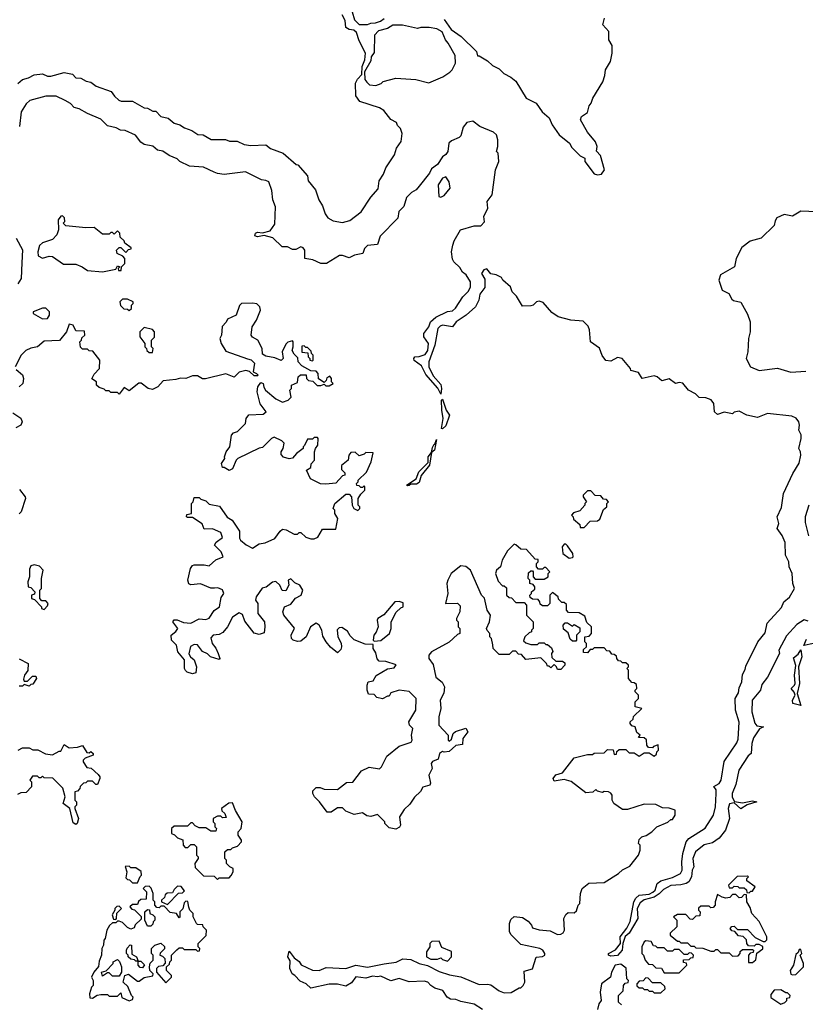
# Model space of a CAD drawing. Extents: x 2737310 to 2869991, y 870230 to 1012730.
# Tile 135 of 256: x 2857439 to 2862152, y 892351 to 898256. Entities that reach past the tile are written whole.
import ezdxf

# ---------------------------------------------------------------- set-up
doc = ezdxf.new("R2010")
doc.units = 0

msp = doc.modelspace()

# ---------------------------------------------------------------- linework, layer by layer
at = {"layer": '0CON02XD'}
for points in [[(2859545, 897192.5), (2859588.8, 897241.2), (2859595, 897290), (2859620.7, 897329.3), (2859635, 897367.5), (2859687.5, 897445), (2859700, 897485), (2859727.5, 897525), (2859733.9, 897573.9), (2859723.9, 897603.9), (2859705, 897622.5), (2859698.8, 897638.8), (2859665, 897657.5), (2859622.5, 897712.5), (2859597, 897727), (2859480, 897765), (2859455, 897800), (2859453.8, 897875), (2859465, 897900), (2859491.7, 897928.3), (2859493.8, 897975), (2859510, 898015), (2859512.5, 898055), (2859475, 898130), (2859459.3, 898179.3), (2859443.3, 898193.3), (2859415, 898197.5), (2859395, 898210), (2859391.7, 898251.7), (2859373.8, 898285)], [(2859433, 898303), (2859447.5, 898255), (2859475, 898227.5), (2859525, 898227.5), (2859545, 898236.2), (2859573, 898237), (2859603.3, 898246.7), (2859625, 898262.5)], [(2859985, 898257.5), (2860027, 898197), (2860087.5, 898155), (2860180, 898065), (2860185, 898040), (2860195, 898040), (2860245, 898010), (2860275, 897982.5), (2860315, 897962.5), (2860343.6, 897933.6), (2860385, 897912.5), (2860415, 897886.7), (2860476.1, 897786.1), (2860536.7, 897755), (2860573.6, 897703.6), (2860615, 897667.5), (2860632.5, 897625), (2860676, 897566), (2860737.5, 897515), (2860750.7, 897490.7), (2860800.7, 897440.7), (2860825, 897427.5), (2860830, 897425), (2860830, 897405), (2860885, 897332.5), (2860905, 897326.2), (2860930, 897330), (2860947.5, 897355), (2860922.5, 897442.5), (2860898.3, 897468.3), (2860902.5, 897495), (2860893.8, 897523.8), (2860845, 897582.5), (2860802.5, 897655), (2860810, 897675), (2860845, 897700), (2860855, 897740), (2860867.5, 897755), (2860877.5, 897785), (2860937, 897883), (2860949.3, 897920.7), (2860952.5, 897955), (2860982.5, 898005), (2860993.8, 898055), (2860992.3, 898102.3), (2860973.8, 898135), (2860972.5, 898185), (2860937.5, 898225), (2860947.5, 898265)], [(2859575, 897862.5), (2859607, 897873), (2859620, 897885), (2859695, 897906.2), (2859815, 897896.7), (2859893, 897877), (2859977, 897913), (2860019.3, 897940.7), (2860033.8, 897956.2), (2860052.5, 897995), (2860051.7, 898041.7), (2860010, 898115), (2859992.5, 898135), (2859972.5, 898182.5), (2859941.7, 898201.7), (2859895, 898210), (2859845, 898210), (2859825, 898203.3), (2859735, 898223.3), (2859677, 898223), (2859645, 898203.3), (2859590.7, 898189.3), (2859567, 898163), (2859565, 898060), (2859547.5, 898032.5), (2859545, 898010), (2859507, 897943), (2859508.3, 897898.3), (2859520.7, 897880.7), (2859536.4, 897866.4), (2859575, 897862.5)], [(2857427, 897873), (2857455, 897896.7), (2857492.5, 897907.5), (2857525, 897926.2), (2857575, 897932.5), (2857605, 897917.5), (2857625, 897917.5), (2857705, 897940), (2857755, 897930), (2857775, 897907.5), (2857806.1, 897906.1), (2857836.7, 897886.7), (2857865, 897882.5), (2857897, 897857), (2857987.5, 897825), (2858006.7, 897796.7), (2858033, 897773), (2858047, 897767), (2858115, 897767.5), (2858185, 897727.5), (2858206.4, 897726.4), (2858238.3, 897708.3), (2858255, 897706.7), (2858286.4, 897676.4), (2858330, 897665), (2858366.4, 897636.4), (2858400, 897625), (2858426.7, 897606.7), (2858471.7, 897591.7), (2858508.3, 897568.3), (2858540, 897565), (2858588.3, 897538.3), (2858673, 897537), (2858698.3, 897528.3), (2858743, 897527), (2858785, 897507.5), (2858825, 897502.5), (2858915, 897506.7), (2858943, 897483), (2859020, 897455), (2859097.5, 897387.5), (2859107.5, 897385), (2859165, 897320), (2859169.3, 897289.3), (2859212.5, 897235), (2859232.5, 897175), (2859255, 897140), (2859271.2, 897091.2), (2859288, 897068), (2859320, 897050), (2859375, 897040), (2859418.3, 897051.7), (2859486.4, 897103.6), (2859545, 897192.5)], [(2861025, 892644), (2860985, 892640), (2860970, 892645), (2860970, 892655), (2861012, 892678), (2861042.5, 892715), (2861040, 892755), (2861081.2, 892808.8), (2861101.7, 892848.3), (2861123.8, 892965), (2861135, 892987.5), (2861155, 893006.7), (2861215, 893012.5), (2861236.7, 893023.3), (2861250, 893035), (2861263.3, 893075), (2861285, 893092.5), (2861355, 893112.5), (2861403.8, 893136.2), (2861413.3, 893155), (2861410, 893205), (2861417.5, 893255), (2861437.5, 893325), (2861453.3, 893345), (2861551.7, 893408.3), (2861600, 893485), (2861613.8, 893535), (2861617.5, 893615), (2861617, 893637), (2861603, 893657), (2861634, 893676), (2861647.5, 893695), (2861665, 893807.5), (2861740.7, 893919.3), (2861749.3, 893940.7), (2861753.9, 894043.9), (2861733.8, 894115), (2861730, 894185), (2861750, 894220), (2861755, 894250), (2861770, 894285), (2861775, 894330), (2861791.7, 894358.3), (2861795, 894380), (2861867.5, 894525), (2861910, 894580), (2861923, 894637), (2862009.3, 894730.7), (2862023.3, 894765), (2862056.4, 894793.6), (2862087.5, 894845), (2862077.5, 894875), (2862072.5, 894935), (2862053.9, 894973.9), (2862053.8, 895005), (2862033.8, 895045), (2862030, 895120), (2862012, 895162), (2861983.3, 895205), (2861993.3, 895235), (2861983.3, 895275), (2862009.3, 895330.7), (2862020, 895415), (2862077.5, 895535), (2862113.9, 895596.1), (2862123.8, 895645), (2862123.3, 895665), (2862113.3, 895685), (2862127.5, 895745), (2862127, 895767), (2862113.3, 895795), (2862117.5, 895825), (2862112.5, 895845), (2862096.4, 895866.4), (2862071.7, 895878.3), (2861925, 895893.8), (2861865, 895870), (2861800, 895885), (2861755, 895907.5), (2861725, 895902.5), (2861715, 895893.3), (2861665, 895903.3), (2861625, 895887.5), (2861607.5, 895905), (2861602.5, 895955), (2861586.4, 895976.4), (2861555, 895987.5), (2861515, 895990), (2861493.3, 896013.3), (2861450, 896035), (2861417, 896077), (2861395, 896080), (2861373.6, 896073.6), (2861335, 896102.5), (2861290.7, 896090.7), (2861263.6, 896113.6), (2861245, 896120), (2861173.6, 896103.6), (2861150, 896140), (2861105, 896152.5), (2861102.5, 896165), (2861053.6, 896223.6), (2861025, 896230), (2860985, 896207.5), (2860955, 896212.5), (2860933, 896243), (2860916.7, 896286.7), (2860863.3, 896325), (2860857, 896397), (2860848.8, 896418.8), (2860818.8, 896448.8), (2860745, 896453.8), (2860670, 896475), (2860630.7, 896500.7), (2860579.3, 896559.3), (2860555, 896567.5), (2860540, 896565), (2860520, 896545), (2860505, 896540), (2860455, 896537.5), (2860418.8, 896598.8), (2860393.3, 896625), (2860383.8, 896653.8), (2860337.5, 896695), (2860329.3, 896709.3), (2860297, 896727), (2860265, 896732.5), (2860241.7, 896761.7), (2860223, 896757), (2860210, 896735), (2860229.3, 896699.3), (2860229.3, 896650.7), (2860199.3, 896610.7), (2860192.5, 896575), (2860172.5, 896535), (2860117.5, 896485), (2860056.7, 896443.3), (2860036, 896414), (2859975, 896423.3), (2859961.2, 896418.8), (2859946.4, 896403.6), (2859930, 896305), (2859892.5, 896205), (2859892.5, 896175), (2859920, 896120), (2859965, 896067.5), (2859970, 896045), (2859965, 896010), (2859946.4, 896046.4), (2859875, 896127.5), (2859850, 896180), (2859805, 896212.5), (2859803.3, 896225), (2859810, 896235), (2859835, 896236.7), (2859870.7, 896249.3), (2859887, 896273), (2859891.2, 896315), (2859864.1, 896354.1), (2859863.8, 896375), (2859892.5, 896415), (2859902.5, 896445), (2859935, 896472.5), (2860005, 896506.2), (2860035, 896510), (2860054.1, 896525.9), (2860097.5, 896595), (2860132, 896628), (2860143.3, 896655), (2860143.6, 896683.6), (2860116.4, 896726.4), (2860095, 896742.5), (2860080, 896770), (2860042.5, 896805), (2860035, 896820), (2860030, 896865), (2860037.5, 896905), (2860045, 896930), (2860082.5, 896995), (2860165, 897020), (2860205, 897020), (2860227, 897043), (2860223.3, 897075), (2860247.5, 897125), (2860242.5, 897165), (2860273.8, 897205), (2860293.3, 897355), (2860313.3, 897405), (2860310, 897455), (2860300, 897465), (2860307.5, 897495), (2860307.5, 897535), (2860300, 897565), (2860281.7, 897581.7), (2860200, 897615), (2860157, 897647), (2860121.2, 897638.8), (2860099.3, 897610.7), (2860085, 897560), (2860075, 897550), (2860029.3, 897530.7), (2860013.6, 897516.4), (2860006.2, 897465), (2859995, 897447.5), (2859975.9, 897434.1), (2859945, 897387.5), (2859908.8, 897361.2), (2859896.2, 897335), (2859835, 897257.5), (2859816.7, 897235), (2859790, 897220), (2859760, 897190), (2859742.5, 897135), (2859712.5, 897105), (2859706.7, 897065), (2859601.2, 896958.8), (2859585, 896907.5), (2859525, 896902.5), (2859506.4, 896883.6), (2859496.4, 896853.6), (2859446.7, 896843.3), (2859415, 896827.5), (2859375, 896842.5), (2859357, 896843), (2859280, 896795), (2859246, 896794), (2859197, 896817), (2859150, 896825), (2859150, 896875), (2859138.8, 896888.8), (2859125, 896893.3), (2859095, 896877.5), (2859075, 896877.5), (2859045, 896893.3), (2859012.5, 896895), (2858957, 896947), (2858905, 896962.5), (2858865, 896954), (2858850, 896960), (2858852.5, 896975), (2858865, 896982.5), (2858895, 896977.5), (2858940.7, 896989.3), (2858969.3, 897030.7), (2858973.6, 897133.6), (2858957.5, 897175), (2858951.7, 897231.7), (2858933, 897283), (2858915, 897292.5), (2858890, 897295), (2858793, 897343), (2858665, 897327.5), (2858625, 897333.3), (2858605, 897342.5), (2858541.7, 897371.7), (2858458.3, 897378.3), (2858400, 897405), (2858382.5, 897422.5), (2858335, 897442.5), (2858297, 897467), (2858265, 897473.3), (2858237, 897497), (2858185, 897507.5), (2858165, 897522.5), (2858133.6, 897563.6), (2858071.7, 897591.7), (2858043.6, 897593.6), (2858017, 897607), (2857965, 897620), (2857925, 897660), (2857845, 897693.8), (2857795, 897722.5), (2857765, 897730), (2857743, 897753), (2857712.5, 897772.5), (2857657, 897797), (2857595, 897797.5), (2857499.3, 897770.7), (2857477.5, 897752.5), (2857446.7, 897703.3), (2857437.5, 897615)], [(2859965, 897192.5), (2859985, 897202.5), (2860021.4, 897245), (2860014.5, 897284.5), (2859995, 897313.8), (2859974.4, 897305.6), (2859949.2, 897265), (2859952.5, 897195), (2859965, 897192.5)], [(2862267.5, 897102.5), (2862125, 897107.5), (2862075, 897077.5), (2862025, 897087.5), (2861981.7, 897068.3), (2861970, 897050), (2861965, 897022.5), (2861886.7, 896945), (2861821.2, 896928.8), (2861770.7, 896889.3), (2861736.7, 896825), (2861726.7, 896775), (2861643.6, 896726.4), (2861632.5, 896695), (2861653.6, 896633.6), (2861692.5, 896615), (2861710, 896580), (2861721.7, 896571.7), (2861765, 896562.5), (2861805, 896490), (2861820, 896445), (2861820, 896385), (2861810, 896345), (2861806.2, 896265), (2861796.7, 896225), (2861823.6, 896173.6), (2861875, 896152.5), (2861985, 896166), (2862065, 896143.3), (2862155, 896148.8)], [(2857935, 896743.8), (2858015, 896760), (2858025, 896780), (2858040, 896775), (2858030, 896765), (2858031.7, 896751.7), (2858048.3, 896751.7), (2858050, 896775), (2858070, 896795), (2858070, 896825), (2858058.3, 896838.3), (2858023.6, 896853.6), (2858020, 896875), (2858035, 896890), (2858045, 896890), (2858075, 896860), (2858091.7, 896878.3), (2858108.3, 896881.7), (2858108.3, 896888.3), (2858070, 896915), (2858065, 896930), (2858041.7, 896951.7), (2858040, 896975), (2858025, 896990), (2858005, 896970), (2857995, 896980), (2857985, 896980), (2857975, 896970), (2857935, 896970), (2857885, 897010), (2857835, 897007.5), (2857715, 897020), (2857700, 897035), (2857710, 897045), (2857708.3, 897068.3), (2857695, 897080), (2857685, 897077.5), (2857670, 897055), (2857672.5, 896995), (2857662.5, 896965), (2857635, 896937.5), (2857575, 896917.5), (2857557, 896903), (2857546.7, 896865), (2857549.3, 896839.3), (2857575, 896826.7), (2857615, 896837.5), (2857635, 896836.7), (2857700.7, 896790.7), (2857775, 896790), (2857813.6, 896773.6), (2857845, 896751.2), (2857935, 896743.8)], [(2857417.5, 896945), (2857456.4, 896876.4), (2857451.7, 896798.3), (2857447.5, 896705), (2857427, 896673)], [(2858607, 894847), (2858585, 894846.7), (2858523, 894873), (2858465, 894867.5), (2858453.3, 894873.3), (2858447.5, 894895), (2858462.5, 894965), (2858475, 894982.5), (2858485, 894987.5), (2858545, 894987.5), (2858575, 894980), (2858615, 895017.5), (2858660, 895035), (2858647.5, 895065), (2858607.5, 895105), (2858617, 895123), (2858655, 895150), (2858645, 895180), (2858595, 895202.5), (2858545, 895200), (2858533, 895233), (2858475, 895270), (2858445, 895270), (2858440, 895275), (2858441.7, 895288.3), (2858470, 895295), (2858470, 895355), (2858480, 895365), (2858485, 895390), (2858515, 895390), (2858525, 895380), (2858555, 895370), (2858575, 895350), (2858638.3, 895338.3), (2858683.6, 895273.6), (2858712.5, 895255), (2858758.3, 895188.3), (2858756.4, 895146.4), (2858763.9, 895133.9), (2858796.4, 895106.4), (2858835, 895087.5), (2858875, 895112.5), (2858911.7, 895118.3), (2858970, 895145), (2859000.7, 895189.3), (2859015, 895200), (2859037, 895197), (2859085, 895170), (2859105, 895170), (2859115, 895180), (2859125, 895180), (2859155, 895152.5), (2859185, 895142.5), (2859205, 895142.5), (2859226.4, 895153.6), (2859255, 895200), (2859335, 895200), (2859347.5, 895265), (2859330, 895295), (2859330, 895315), (2859320, 895325), (2859330, 895355), (2859395, 895410), (2859415, 895410), (2859430, 895395), (2859432.5, 895345), (2859442.5, 895325), (2859467, 895313), (2859480, 895325), (2859480, 895335), (2859470, 895345), (2859470, 895385), (2859485, 895410), (2859510, 895435), (2859510, 895455), (2859505, 895460), (2859495, 895450), (2859485, 895450), (2859475, 895460), (2859461.7, 895461.7), (2859460, 895475), (2859470, 895485), (2859470, 895495), (2859518.3, 895541.7), (2859547.5, 895605), (2859558.3, 895658.3), (2859515, 895660), (2859505, 895650), (2859475, 895640), (2859451.7, 895661.7), (2859425, 895660), (2859412.5, 895645), (2859410, 895615), (2859368.3, 895581.7), (2859368.3, 895558.3), (2859388.3, 895538.3), (2859390, 895525), (2859375, 895520), (2859335, 895477.5), (2859275, 895470), (2859243, 895473), (2859183.3, 895503.3), (2859160, 895555), (2859185, 895570), (2859188.3, 895591.7), (2859207.5, 895615), (2859206.7, 895665), (2859212.5, 895685), (2859227.5, 895705), (2859230, 895745), (2859225, 895750), (2859205, 895750), (2859195, 895740), (2859165, 895740), (2859148.3, 895701.7), (2859140, 895695), (2859140, 895685), (2859100, 895655), (2859075, 895627.5), (2859055, 895623.3), (2859021.7, 895631.7), (2859008.3, 895648.3), (2859007.5, 895665), (2859020, 895685), (2859025, 895717.5), (2859010.7, 895730.7), (2858965, 895752.5), (2858950, 895745), (2858895, 895690), (2858875, 895687.5), (2858747.5, 895625), (2858737.5, 895615), (2858715, 895562.5), (2858695, 895552.5), (2858665, 895570), (2858655, 895570), (2858650, 895595), (2858670, 895625), (2858667.5, 895635), (2858676.7, 895665), (2858700, 895695), (2858710, 895765), (2858721.7, 895778.3), (2858745, 895787.5), (2858792.5, 895835), (2858797.5, 895865), (2858813.6, 895886.4), (2858899.3, 895890.7), (2858917.5, 895905), (2858882.3, 895952.3), (2858862.5, 896025), (2858867.5, 896055), (2858885, 896080), (2858900, 896075), (2858903, 896053), (2858913.6, 896033.6), (2858975, 895982.5), (2859015, 895963.3), (2859050, 895975), (2859067, 895993), (2859060, 896035), (2859070, 896045), (2859070, 896065), (2859105, 896080), (2859110, 896115), (2859123, 896127), (2859157, 896127), (2859160, 896105), (2859171.7, 896091.7), (2859198.3, 896088.3), (2859223, 896063), (2859245, 896062.5), (2859265, 896070), (2859275, 896060), (2859295, 896060), (2859320, 896075), (2859310, 896085), (2859310, 896105), (2859298.3, 896118.3), (2859281.7, 896108.3), (2859278.3, 896091.7), (2859265, 896080), (2859231.7, 896101.7), (2859230, 896135), (2859218.3, 896148.3), (2859185, 896150), (2859130.7, 896180.7), (2859110, 896205), (2859108.3, 896228.3), (2859085, 896250), (2859073, 896273), (2859080, 896295), (2859080, 896325), (2859075, 896330), (2859048.3, 896321.7), (2859035, 896310), (2859012.5, 896265), (2859020, 896225), (2859007, 896213), (2858969.3, 896229.3), (2858915, 896237.5), (2858895, 896250), (2858892.5, 896285), (2858867.5, 896335), (2858835, 896352.5), (2858827.5, 896365), (2858832.5, 896415), (2858860, 896455), (2858882.5, 896515), (2858880, 896535), (2858861.7, 896551.7), (2858835, 896556.7), (2858770, 896555), (2858758.3, 896541.7), (2858737.5, 896485), (2858685, 896460), (2858678.3, 896441.7), (2858653, 896417), (2858650, 896365), (2858640, 896345), (2858647.5, 896315), (2858675, 896267.5), (2858805, 896222.5), (2858827, 896217), (2858847, 896197), (2858840, 896145), (2858860, 896135), (2858870, 896125), (2858865, 896120), (2858845, 896120), (2858817, 896147), (2858795, 896153.3), (2858755, 896143.3), (2858725, 896112.5), (2858675, 896133.3), (2858553, 896103), (2858535, 896102.5), (2858505, 896120), (2858475, 896120), (2858436.4, 896103.6), (2858403.3, 896106.7), (2858375, 896097.5), (2858300, 896090), (2858267.5, 896055), (2858235, 896037.5), (2858210, 896045), (2858167, 896077), (2858153, 896077), (2858095, 896030), (2858065, 896050), (2858035, 896010), (2858025, 896020), (2857985, 896020), (2857975, 896030), (2857955, 896030), (2857945, 896040), (2857915, 896050), (2857900, 896065), (2857900, 896085), (2857871.7, 896101.7), (2857885, 896130), (2857917.5, 896165), (2857920, 896215), (2857878.3, 896268.3), (2857855, 896270), (2857845, 896280), (2857815, 896280), (2857803, 896293), (2857800, 896325), (2857810, 896335), (2857811.7, 896348.3), (2857830, 896365), (2857828.3, 896388.3), (2857775, 896390), (2857760, 896425), (2857735, 896430), (2857720, 896385), (2857678.3, 896331.7), (2857585, 896327.5), (2857546.1, 896293.9), (2857505, 896286.7), (2857475, 896272.5), (2857447.5, 896245), (2857411.2, 896175)], [(2858095, 896512.5), (2858110, 896525), (2858110, 896545), (2858120, 896555), (2858120, 896565), (2858085, 896580), (2858055, 896580), (2858040, 896565), (2858043, 896543), (2858063, 896523), (2858085, 896520), (2858095, 896512.5)], [(2857575, 896462.5), (2857605, 896463.3), (2857617.5, 896485), (2857616.7, 896505), (2857595, 896526.7), (2857575, 896526.7), (2857520, 896505), (2857520, 896495), (2857575, 896462.5)], [(2858235, 896260), (2858240, 896285), (2858230, 896295), (2858230, 896335), (2858247, 896353), (2858247.5, 896385), (2858235, 896397.5), (2858185, 896410), (2858160, 896385), (2858160, 896355), (2858190, 896315), (2858190, 896295), (2858200, 896285), (2858201.7, 896271.7), (2858215, 896260), (2858235, 896260)], [(2859195, 896210), (2859200, 896215), (2859200, 896245), (2859190, 896255), (2859188.3, 896268.3), (2859165, 896290), (2859155, 896290), (2859145, 896300), (2859131.7, 896298.3), (2859131.7, 896261.7), (2859168.3, 896258.3), (2859170, 896235), (2859180, 896225), (2859180, 896215), (2859195, 896210)], [(2857418.3, 896158.3), (2857455.9, 896125.9), (2857461.2, 896105), (2857456.7, 896075), (2857436.1, 896053.9)], [(2859975, 895802.5), (2859970, 895805), (2859980, 895865), (2859971.2, 895915), (2859970, 895975), (2859975, 895980), (2859997.5, 895915), (2860017.5, 895885), (2859995, 895820), (2859975, 895802.5)], [(2857397.7, 895897.7), (2857445.9, 895865.9), (2857453.8, 895845), (2857445.7, 895824.3), (2857415, 895808)], [(2859765, 895460), (2859760, 895465), (2859816.7, 895503.3), (2859833.3, 895545), (2859890, 895600), (2859890, 895635), (2859910, 895660), (2859915, 895690), (2859925, 895710), (2859930, 895710), (2859938.3, 895738.3), (2859926.2, 895675), (2859910, 895660), (2859896.2, 895585), (2859846.4, 895523.6), (2859835, 895480), (2859819.3, 895470.7), (2859785, 895470), (2859775, 895462.5), (2859765, 895460)], [(2857437.7, 895437.7), (2857471.2, 895395), (2857473.3, 895385), (2857446.7, 895305), (2857435, 895293.3)], [(2860825, 895210), (2860861.7, 895248.3), (2860905, 895250), (2860918.3, 895261.7), (2860941.7, 895318.3), (2860960, 895335), (2860960, 895355), (2860970, 895365), (2860958.3, 895378.3), (2860941.7, 895381.7), (2860925, 895400), (2860891.7, 895401.7), (2860865, 895430), (2860845, 895430), (2860820, 895405), (2860820, 895395), (2860840, 895365), (2860830, 895355), (2860830, 895345), (2860798.3, 895311.7), (2860761.7, 895298.3), (2860750, 895285), (2860760, 895275), (2860761.7, 895261.7), (2860798.3, 895228.3), (2860801.7, 895211.7), (2860825, 895210)], [(2862172.5, 895345), (2862150, 895275), (2862150.7, 895240.7), (2862170.7, 895160.7)], [(2861030, 893135), (2861055, 893157.5), (2861099.3, 893180.7), (2861150, 893245), (2861160, 893275), (2861160, 893305), (2861150, 893315), (2861155, 893340), (2861170, 893355), (2861196.7, 893363.3), (2861230, 893385), (2861260, 893415), (2861327, 893443), (2861345, 893460), (2861355, 893460), (2861370, 893485), (2861370, 893515), (2861335, 893527.5), (2861295, 893530), (2861255, 893550), (2861185, 893552.5), (2861085, 893520), (2861055, 893520), (2861002.5, 893555), (2860992.5, 893575), (2860992.5, 893605), (2860985, 893617.5), (2860970, 893625), (2860945, 893627.5), (2860935, 893622.5), (2860905, 893630), (2860895, 893640), (2860877, 893623), (2860835, 893620), (2860747, 893687), (2860705, 893700), (2860645, 893690), (2860640, 893705), (2860655, 893727.5), (2860695, 893740), (2860765, 893830), (2860845, 893850), (2860875, 893850), (2860885, 893857.5), (2860945, 893860), (2860965, 893880), (2860998.3, 893878.3), (2861005, 893850), (2861018.3, 893851.7), (2861021.7, 893868.3), (2861035, 893880), (2861075, 893880), (2861095, 893860), (2861125, 893860), (2861155, 893840), (2861185, 893860), (2861215, 893860), (2861245, 893840), (2861258.3, 893851.7), (2861260, 893865), (2861270, 893875), (2861268.3, 893908.3), (2861241.7, 893898.3), (2861235, 893890), (2861211.7, 893891.7), (2861200, 893905), (2861198.3, 893938.3), (2861185, 893950), (2861151.7, 893951.7), (2861160, 893965), (2861141.7, 893981.7), (2861130, 894015), (2861111.7, 894021.7), (2861100, 894035), (2861100, 894045), (2861118.3, 894061.7), (2861121.7, 894078.3), (2861170, 894125), (2861130, 894135), (2861130, 894165), (2861150, 894185), (2861150, 894205), (2861140, 894215), (2861130, 894225), (2861130, 894235), (2861140, 894245), (2861138.3, 894268.3), (2861125, 894280), (2861111.7, 894281.7), (2861090, 894305), (2861090, 894355), (2861080, 894365), (2861090, 894375), (2861090, 894385), (2861075, 894400), (2861055, 894400), (2861045, 894410), (2861031.7, 894411.7), (2861020, 894425), (2861018.3, 894438.3), (2861005, 894450), (2860991.7, 894451.7), (2860978.3, 894468.3), (2860961.7, 894471.7), (2860945, 894490), (2860885, 894490), (2860875, 894480), (2860861.7, 894478.3), (2860845, 894460), (2860821.7, 894461.7), (2860821.7, 894478.3), (2860840, 894495), (2860840, 894515), (2860830, 894525), (2860830, 894555), (2860855, 894560), (2860870, 894575), (2860870, 894615), (2860841.7, 894641.7), (2860828.3, 894678.3), (2860795, 894700), (2860731.7, 894701.7), (2860720, 894715), (2860718.3, 894748.3), (2860705, 894760), (2860691.7, 894761.7), (2860671.7, 894781.7), (2860670, 894795), (2860635, 894820), (2860620, 894805), (2860620, 894755), (2860605, 894740), (2860575, 894740), (2860561.7, 894751.7), (2860560, 894765), (2860548.3, 894778.3), (2860515, 894780), (2860501.7, 894791.7), (2860500, 894805), (2860510, 894815), (2860510, 894825), (2860528.3, 894841.7), (2860530, 894855), (2860518.3, 894868.3), (2860500, 894875), (2860500, 894895), (2860490, 894905), (2860491.7, 894938.3), (2860505, 894950), (2860515, 894950), (2860520, 894945), (2860520, 894915), (2860531.7, 894901.7), (2860585, 894900), (2860610, 894915), (2860610, 894935), (2860620, 894945), (2860595, 894970), (2860585, 894970), (2860575, 894960), (2860551.7, 894961.7), (2860540, 894975), (2860540, 894995), (2860550, 895005), (2860548.3, 895018.3), (2860531.7, 895021.7), (2860478.3, 895078.3), (2860445, 895080), (2860415, 895107.5), (2860405, 895110), (2860365, 895070), (2860332.5, 895015), (2860322.5, 894975), (2860300, 894955), (2860292.5, 894935), (2860308.3, 894888.3), (2860335, 894860), (2860345, 894860), (2860358.3, 894848.3), (2860360, 894805), (2860375, 894790), (2860388.3, 894788.3), (2860415, 894760), (2860465, 894760), (2860480, 894745), (2860480, 894685), (2860520, 894645), (2860520, 894605), (2860510, 894595), (2860510, 894585), (2860495, 894580), (2860470, 894555), (2860461.7, 894531.7), (2860475, 894520), (2860505, 894510), (2860545, 894510), (2860555, 894520), (2860585, 894520), (2860595, 894510), (2860605, 894510), (2860628.3, 894488.3), (2860637, 894467), (2860630, 894455), (2860631.7, 894431.7), (2860655, 894410), (2860695, 894410), (2860708.3, 894398.3), (2860710, 894385), (2860685, 894360), (2860665, 894360), (2860660, 894375), (2860645, 894390), (2860625, 894370), (2860615, 894380), (2860605, 894380), (2860600, 894395), (2860565, 894430), (2860475, 894420), (2860448.3, 894448.3), (2860431.7, 894451.7), (2860415, 894470), (2860395, 894470), (2860375, 894450), (2860315, 894450), (2860280, 894485), (2860277, 894507), (2860270, 894545), (2860260, 894555), (2860260, 894575), (2860243, 894593), (2860240, 894605), (2860257.5, 894645), (2860262.5, 894685), (2860242.5, 894715), (2860227, 894787), (2860210, 894805), (2860142.5, 894955), (2860115, 894977.5), (2860085, 894980), (2860027.5, 894935), (2860006.7, 894895), (2860001.2, 894875), (2860006.7, 894815), (2859992.5, 894755), (2860065, 894757.5), (2860081.7, 894741.7), (2860080, 894705), (2860060, 894665), (2860060, 894655), (2860070, 894645), (2860070, 894615), (2860080, 894605), (2860080, 894575), (2860065, 894570), (2860015, 894522.5), (2859910, 894465), (2859892.5, 894445), (2859892.5, 894425), (2859919.5, 894389.5), (2859935, 894312.5), (2859973.3, 894283.3), (2859986.2, 894255), (2859982.3, 894217.7), (2859961.2, 894175), (2859965.8, 894125), (2859953.3, 894075), (2859952.5, 894025), (2860010, 893965), (2860010, 893935), (2860015, 893930), (2860028.3, 893941.7), (2860040, 893975), (2860053, 893987), (2860115, 894007.5), (2860126.7, 893985), (2860097.5, 893945), (2860095, 893910), (2860055, 893902.5), (2860015, 893866.7), (2859985, 893862.5), (2859975, 893867.5), (2859957.5, 893855), (2859948.3, 893821.7), (2859915, 893806.7), (2859907.5, 893795), (2859912.5, 893765), (2859892.5, 893725), (2859902.5, 893677.5), (2859900, 893665), (2859857, 893653), (2859843, 893627), (2859807, 893593), (2859779.3, 893550.7), (2859745, 893520), (2859717.5, 893475), (2859722.5, 893425), (2859716.4, 893413.6), (2859695, 893402.5), (2859655, 893410), (2859630, 893435), (2859630, 893445), (2859585, 893490), (2859545, 893476.7), (2859521.2, 893481.2), (2859495, 893500), (2859445, 893490), (2859395, 893510), (2859375, 893530), (2859345, 893530), (2859307, 893503), (2859283, 893503), (2859237.5, 893565), (2859207.5, 893595), (2859197.5, 893615), (2859198.3, 893631.7), (2859218.3, 893651.7), (2859241.7, 893651.7), (2859265, 893642.5), (2859345, 893640), (2859398.3, 893681.7), (2859436.4, 893683.6), (2859488.3, 893751.7), (2859535, 893772.5), (2859597, 893763), (2859610, 893775), (2859640.7, 893839.3), (2859715, 893900), (2859786.4, 893923.6), (2859792.5, 893935), (2859790, 893965), (2859797.5, 894005), (2859777.5, 894025), (2859772.5, 894045), (2859816.2, 894115), (2859817.5, 894185), (2859775, 894226.7), (2859715, 894236.2), (2859665, 894220), (2859655, 894200), (2859645, 894200), (2859615, 894182.5), (2859581.7, 894191.7), (2859565, 894210), (2859531.7, 894211.7), (2859522.5, 894235), (2859522.5, 894265), (2859530, 894285), (2859558.3, 894291.7), (2859577, 894323), (2859645, 894362.5), (2859685, 894370), (2859697, 894387), (2859635, 894407.5), (2859595, 894410), (2859583, 894423), (2859575, 894460), (2859560, 894485), (2859558.3, 894508.3), (2859510.7, 894510.7), (2859445, 894537.5), (2859420.7, 894560.7), (2859405, 894590), (2859371.7, 894611.7), (2859355, 894610), (2859343.6, 894596.4), (2859347.5, 894555), (2859367, 894517), (2859370, 894495), (2859365, 894480), (2859345, 894460), (2859303.6, 894493.6), (2859277.5, 894525), (2859258.3, 894558.3), (2859251.2, 894595), (2859236.2, 894625), (2859216.4, 894636.4), (2859184.1, 894615.9), (2859157.5, 894555), (2859125, 894530), (2859105, 894526.7), (2859080, 894535), (2859070, 894545), (2859067.5, 894565), (2859086.4, 894606.4), (2859022.5, 894685), (2859017.5, 894705), (2859027.5, 894735), (2859065, 894750), (2859093.6, 894786.4), (2859127.5, 894805), (2859137.5, 894835), (2859120, 894865), (2859089.3, 894879.3), (2859065, 894902.5), (2859050, 894895), (2859052.5, 894865), (2859035, 894830), (2859013.6, 894833.6), (2859000, 894865), (2858975, 894887.5), (2858955, 894882.5), (2858916.7, 894853.3), (2858893.3, 894846.7), (2858857.5, 894795), (2858852.5, 894775), (2858867.5, 894755), (2858867.5, 894695), (2858906.7, 894645), (2858910, 894615), (2858905, 894580), (2858875, 894570), (2858845, 894577.5), (2858789.3, 894649.3), (2858775, 894690), (2858755, 894700), (2858715, 894672.5), (2858685.8, 894614.2), (2858658.3, 894581.7), (2858635, 894568.8), (2858600, 894565), (2858585, 894550), (2858593.3, 894515), (2858615, 894487.5), (2858630, 894455), (2858640, 894425), (2858635, 894420), (2858582.5, 894435), (2858565, 894452.5), (2858535, 894467.5), (2858505, 894507.5), (2858485, 894510), (2858463.6, 894496.4), (2858453.8, 894453.8), (2858462.5, 894435), (2858485, 894417.5), (2858498.8, 894375), (2858495, 894340), (2858475, 894332.5), (2858443.9, 894343.9), (2858433.9, 894353.9), (2858427.5, 894365), (2858427, 894417), (2858386.7, 894465), (2858380, 894505), (2858350, 894535), (2858346.7, 894565), (2858375, 894587.5), (2858386.7, 894605), (2858357.5, 894645), (2858365, 894656.7), (2858383.6, 894656.4), (2858420.8, 894640.8), (2858465, 894638), (2858515, 894663.3), (2858555, 894660), (2858575, 894667.5), (2858606.1, 894713.9), (2858637.5, 894735), (2858648.3, 894791.7), (2858662.5, 894815), (2858655, 894837.5), (2858628.3, 894848.3), (2858607, 894847)], [(2860735, 895027.5), (2860755, 895030), (2860760, 895035), (2860757.5, 895055), (2860725, 895100), (2860715, 895110), (2860705, 895110), (2860692.5, 895095), (2860697.5, 895055), (2860735, 895027.5)], [(2857585, 894720), (2857605, 894740), (2857610, 894755), (2857595, 894770), (2857571.7, 894771.7), (2857560, 894785), (2857560, 894835), (2857570, 894845), (2857570, 894905), (2857580, 894955), (2857558.3, 894978.3), (2857525, 894987.5), (2857505, 894980), (2857498.3, 894961.7), (2857497.5, 894915), (2857487.5, 894885), (2857490, 894855), (2857505, 894850), (2857530, 894825), (2857528.3, 894811.7), (2857510, 894805), (2857510, 894785), (2857528.3, 894778.3), (2857570, 894735), (2857570, 894725), (2857585, 894720)], [(2859565, 894530), (2859605, 894532.5), (2859657.5, 894575), (2859666.7, 894605), (2859667.5, 894645), (2859697, 894703), (2859725, 894730), (2859740, 894735), (2859738.3, 894758.3), (2859715, 894767.5), (2859690, 894765), (2859623, 894687), (2859587.5, 894665), (2859582.5, 894655), (2859590, 894615), (2859577, 894583), (2859562.5, 894565), (2859560, 894535), (2859565, 894530)], [(2860775, 894530), (2860755, 894530), (2860741.7, 894541.7), (2860728.3, 894578.3), (2860701.7, 894601.7), (2860700, 894625), (2860711.7, 894638.3), (2860725, 894640), (2860755, 894620), (2860765, 894630), (2860798.3, 894608.3), (2860800, 894585), (2860780, 894565), (2860780, 894535), (2860775, 894530)], [(2862169.3, 894649.3), (2862145, 894657.5), (2862100, 894630), (2862038.8, 894561.2), (2861992.5, 894475), (2861996.1, 894456.1), (2861925, 894312.5), (2861891.2, 894268.8), (2861882.5, 894235), (2861832.5, 894175), (2861830, 894105), (2861848, 894038), (2861861.2, 894021.2), (2861900, 894015), (2861876.7, 894003.3), (2861841.2, 893948.8), (2861830, 893915), (2861826.7, 893855), (2861808.8, 893841.2), (2861752.5, 893755), (2861735, 893670), (2861712.5, 893615), (2861713, 893593), (2861727.5, 893567.5), (2861775, 893560), (2861835, 893572.5), (2861860, 893565), (2861803, 893547), (2861765, 893523.3), (2861725, 893560), (2861696.7, 893553.3), (2861688, 893525), (2861696.2, 893465), (2861672.5, 893395), (2861635, 893347.5), (2861595, 893320), (2861545, 893307.5), (2861493.6, 893266.4), (2861476.7, 893225), (2861480.7, 893190.7), (2861482.5, 893175), (2861472.5, 893155), (2861468.8, 893115), (2861452.5, 893085), (2861437.5, 893075), (2861405, 893067.5), (2861345, 893063.3), (2861300, 893040), (2861275, 893013.3), (2861245, 892993.3), (2861185, 892977.5), (2861160, 892960), (2861142.5, 892925), (2861146.2, 892865), (2861095, 892777.5), (2861071.7, 892758.3), (2861056.2, 892715), (2861053.3, 892675), (2861025, 892644)], [(2862200, 894515), (2862142.5, 894502.5), (2862159.3, 894540.7)], [(2862125, 894142.5), (2862077.5, 894155), (2862073.8, 894175), (2862090, 894205), (2862084, 894224), (2862067.5, 894245), (2862087.5, 894265), (2862090, 894275), (2862087.5, 894325), (2862094.1, 894384.1), (2862080.7, 894429.3), (2862108.8, 894451.2), (2862125, 894477.5), (2862130, 894435), (2862110, 894375), (2862117.5, 894275), (2862102.5, 894215), (2862125, 894142.5)], [(2857435, 894423.3), (2857490, 894395), (2857487, 894353), (2857466.7, 894325), (2857460.7, 894300.7), (2857465, 894290), (2857485, 894290), (2857515, 894320), (2857535, 894320), (2857540, 894305), (2857518.3, 894271.7), (2857505, 894270), (2857495, 894260), (2857465, 894270), (2857455, 894260), (2857435, 894260)], [(2857430, 893875), (2857455, 893890), (2857495, 893890), (2857518.3, 893878.3), (2857547, 893877), (2857593, 893853), (2857635, 893847.5), (2857675, 893870), (2857685, 893870), (2857705, 893910), (2857735, 893890), (2857785, 893892.5), (2857815, 893902.5), (2857841.7, 893861.7), (2857855, 893860), (2857865, 893867.5), (2857880, 893855), (2857880, 893845), (2857831.7, 893828.3), (2857820, 893815), (2857820, 893805), (2857841.7, 893771.7), (2857868.3, 893768.3), (2857909.3, 893729.3), (2857920, 893715), (2857920, 893705), (2857905, 893670), (2857895, 893670), (2857875, 893690), (2857845, 893690), (2857835, 893680), (2857821.7, 893678.3), (2857801.7, 893658.3), (2857800, 893645), (2857785, 893630), (2857770, 893625), (2857770, 893575), (2857780, 893565), (2857780, 893545), (2857770, 893535), (2857770, 893525), (2857790.8, 893465), (2857783.9, 893436.1)], [(2857783.9, 893436.1), (2857775, 893430), (2857759.5, 893439.5), (2857740, 893525), (2857700, 893555), (2857712.5, 893595), (2857697, 893647), (2857638.3, 893708.3), (2857585, 893710), (2857575, 893720), (2857565, 893710), (2857555, 893710), (2857545, 893720), (2857515, 893720), (2857500, 893695), (2857510, 893685), (2857510, 893655), (2857478.3, 893621.7), (2857445, 893620), (2857425, 893610)], [(2858625, 893100), (2858635, 893110), (2858695, 893110), (2858707, 893123), (2858720, 893145), (2858720, 893165), (2858700, 893175), (2858680, 893195), (2858680, 893215), (2858670, 893225), (2858670, 893265), (2858685, 893280), (2858705, 893280), (2858715, 893290), (2858745, 893300), (2858770, 893325), (2858770, 893335), (2858750, 893365), (2858750, 893385), (2858767.5, 893405), (2858772.5, 893445), (2858733, 893513), (2858715, 893560), (2858693, 893557), (2858650, 893525), (2858651.7, 893511.7), (2858670, 893495), (2858678.3, 893471.7), (2858655, 893470), (2858645, 893480), (2858625, 893480), (2858600, 893465), (2858600, 893445), (2858610, 893435), (2858610, 893415), (2858620, 893405), (2858615, 893390), (2858585, 893390), (2858555, 893410), (2858515, 893410), (2858491.7, 893421.7), (2858475, 893440), (2858465, 893440), (2858445, 893420), (2858365, 893420), (2858350, 893405), (2858350, 893375), (2858368.3, 893368.3), (2858385, 893350), (2858418.3, 893338.3), (2858420, 893305), (2858431.7, 893291.7), (2858448.3, 893291.7), (2858465, 893310), (2858485, 893310), (2858500, 893295), (2858500, 893245), (2858510, 893235), (2858510, 893225), (2858490, 893195), (2858491.7, 893171.7), (2858541.7, 893121.7), (2858605, 893120), (2858625, 893100)], [(2858145, 893080), (2858161.7, 893118.3), (2858170, 893125), (2858168.3, 893148.3), (2858135, 893170), (2858105, 893170), (2858095, 893180), (2858071.7, 893178.3), (2858082.5, 893145), (2858075, 893110), (2858085, 893100), (2858098.3, 893098.3), (2858115, 893080), (2858145, 893080)], [(2860215, 892320), (2860165, 892352), (2860085, 892368), (2860055, 892380), (2860022.3, 892382.3), (2860003.3, 892395), (2859977.5, 892435), (2859928.3, 892448.3), (2859905, 892463.3), (2859886.7, 892485), (2859865, 892490.8), (2859775, 892486.2), (2859715, 892506.7), (2859665, 892491.2), (2859605, 892520), (2859585, 892516), (2859555, 892520), (2859515, 892508), (2859455, 892516.7), (2859429.3, 892480.7), (2859395, 892460), (2859345, 892472.5), (2859295, 892472.5), (2859185, 892447.5), (2859157.5, 892475), (2859120.7, 892490.7), (2859090, 892525), (2859072.5, 892535), (2859060, 892565), (2859061.7, 892611.7), (2859047.5, 892635), (2859055, 892670), (2859085, 892630), (2859115, 892607.5), (2859127, 892587), (2859195, 892556.2), (2859235, 892553.3), (2859278.3, 892571.7), (2859395, 892566.7), (2859455, 892586), (2859525, 892573.8), (2859625.8, 892594.2), (2859696.4, 892603.6), (2859736.4, 892623.6), (2859785, 892620.8), (2859835, 892595.8), (2859885, 892584.2), (2859955, 892548), (2860017.7, 892527.7), (2860085, 892516.7), (2860195, 892470), (2860245, 892472.5), (2860265, 892467.5), (2860315, 892432.5), (2860345, 892420), (2860387, 892423), (2860435, 892450), (2860445, 892450), (2860460, 892465), (2860470, 892485), (2860465, 892550), (2860515.9, 892564.1), (2860537, 892633), (2860575, 892637.5), (2860590, 892645), (2860590, 892655), (2860577.5, 892675), (2860560, 892685), (2860445, 892710), (2860387, 892767), (2860377.5, 892785), (2860377.5, 892835), (2860385, 892860), (2860405, 892877.5), (2860455, 892872.5), (2860489.3, 892849.3), (2860510, 892825), (2860515, 892810), (2860555, 892797.5), (2860621.7, 892791.7), (2860665, 892770), (2860685, 892772.5), (2860699.3, 892780.7), (2860707.5, 892795), (2860702.5, 892865), (2860715, 892890), (2860728.3, 892901.7), (2860765, 892900), (2860778.3, 892911.7), (2860790, 892945), (2860800, 892955), (2860802.5, 893015), (2860813.6, 893046.4), (2860853, 893077), (2860945, 893082.5), (2861030, 893135)], [(2861815, 893020), (2861825, 893030), (2861835, 893030), (2861850, 893055), (2861801.7, 893091.7), (2861800, 893105), (2861810, 893115), (2861805, 893120), (2861743, 893117), (2861690, 893065), (2861695, 893050), (2861715, 893050), (2861725, 893060), (2861747, 893057), (2861755, 893050), (2861785, 893050), (2861798.3, 893038.3), (2861801.7, 893021.7), (2861815, 893020)], [(2858095, 892372.5), (2858115, 892380), (2858120, 892395), (2858110, 892405), (2858088.3, 892458.3), (2858060, 892485), (2858070, 892525), (2858091.7, 892531.7), (2858145, 892490), (2858155, 892490), (2858185, 892512.5), (2858238.3, 892521.7), (2858240, 892535), (2858220, 892555), (2858217.5, 892575), (2858221.7, 892598.3), (2858240, 892615), (2858240, 892645), (2858230, 892655), (2858230, 892685), (2858250, 892705), (2858285, 892717.5), (2858307, 892697), (2858307, 892683), (2858281.7, 892658.3), (2858280, 892645), (2858295, 892640), (2858310, 892625), (2858311.7, 892598.3), (2858297.5, 892582.5), (2858271.7, 892578.3), (2858260, 892565), (2858260, 892545), (2858315, 892480), (2858350, 892515), (2858350, 892525), (2858320, 892555), (2858320, 892575), (2858338.3, 892591.7), (2858340, 892605), (2858350, 892615), (2858350, 892645), (2858381.7, 892678.3), (2858395, 892690), (2858415, 892690), (2858425, 892680), (2858495, 892680), (2858505, 892670), (2858518.3, 892671.7), (2858520, 892685), (2858510, 892695), (2858510, 892715), (2858557, 892763), (2858560, 892795), (2858540, 892815), (2858538.3, 892828.3), (2858505, 892830), (2858500, 892835), (2858480, 892875), (2858480, 892895), (2858460, 892915), (2858453, 892933), (2858448.3, 892968.3), (2858435, 892970), (2858425, 892960), (2858417, 892923), (2858400, 892905), (2858400, 892875), (2858395, 892870), (2858380, 892895), (2858341.7, 892901.7), (2858305, 892940), (2858285, 892940), (2858275, 892930), (2858261.7, 892931.7), (2858250, 892945), (2858250, 892965), (2858240, 892975), (2858240, 893015), (2858227, 893047), (2858215, 893060), (2858191.7, 893058.3), (2858180, 893045), (2858200, 893025), (2858198.3, 892981.7), (2858165, 892980), (2858151.7, 892968.3), (2858145, 892950), (2858115, 892950), (2858100, 892935), (2858111.7, 892921.7), (2858128.3, 892918.3), (2858168.3, 892878.3), (2858168.3, 892861.7), (2858131.7, 892828.3), (2858125, 892810), (2858105, 892802.5), (2858085, 892812.5), (2858055, 892842.5), (2858035, 892850), (2858025, 892850), (2858015, 892840), (2857995, 892840), (2857977, 892823), (2857962.5, 892795), (2857952.5, 892745), (2857943.3, 892735), (2857942.5, 892705), (2857932.5, 892685), (2857930, 892645), (2857915, 892610), (2857912.5, 892577.5), (2857883.3, 892545), (2857870, 892515), (2857880, 892495), (2857880, 892465), (2857870, 892455), (2857857.5, 892415), (2857860, 892390), (2857875, 892387.5), (2857903, 892407), (2857925, 892410), (2857965, 892410), (2857975, 892400), (2858025, 892400), (2858045, 892420), (2858051.7, 892391.7), (2858095, 892372.5)], [(2858325, 892950), (2858391.7, 893018.3), (2858415, 893020), (2858428.3, 893031.7), (2858408.3, 893058.3), (2858385, 893060), (2858365, 893040), (2858355, 893020), (2858323, 893017), (2858311.7, 893008.3), (2858308.3, 892991.7), (2858290, 892975), (2858290, 892965), (2858325, 892950)], [(2861811.7, 892601.7), (2861835, 892602.5), (2861855, 892617.5), (2861861.7, 892658.3), (2861896.4, 892683.6), (2861897, 892697), (2861875, 892710), (2861855, 892710), (2861845, 892700), (2861811.7, 892701.7), (2861800, 892715), (2861798.3, 892738.3), (2861778.3, 892758.3), (2861751.7, 892761.7), (2861728.3, 892788.3), (2861711.7, 892791.7), (2861700, 892805), (2861711.7, 892818.3), (2861725, 892820), (2861745, 892800), (2861805, 892800), (2861851.7, 892751.7), (2861898.3, 892728.3), (2861911.7, 892728.3), (2861921.7, 892738.3), (2861920, 892755), (2861875, 892847.5), (2861830, 892895), (2861821.7, 892931.7), (2861800, 892965), (2861798.3, 893008.3), (2861785, 893010), (2861768.3, 892991.7), (2861755, 892990), (2861735, 893010), (2861715, 893010), (2861698.3, 892991.7), (2861675, 892987.5), (2861653, 892993), (2861625, 893010), (2861610, 892965), (2861610, 892945), (2861598.3, 892931.7), (2861585, 892930), (2861575, 892940), (2861525, 892940), (2861511.7, 892928.3), (2861510, 892915), (2861520, 892905), (2861518.3, 892881.7), (2861495, 892880), (2861475, 892860), (2861461.7, 892861.7), (2861435, 892890), (2861385, 892890), (2861360, 892875), (2861380, 892855), (2861380, 892815), (2861341.7, 892778.3), (2861340, 892765), (2861385, 892730), (2861395, 892730), (2861405, 892720), (2861445, 892720), (2861465, 892700), (2861485, 892700), (2861495, 892690), (2861537, 892687), (2861585, 892670), (2861605, 892670), (2861615, 892680), (2861625, 892680), (2861645, 892660), (2861695, 892660), (2861715, 892640), (2861748.3, 892641.7), (2861760, 892655), (2861761.7, 892668.3), (2861775, 892680), (2861835, 892680), (2861840, 892675), (2861838.3, 892661.7), (2861821.7, 892658.3), (2861810, 892645), (2861811.7, 892601.7)], [(2858015, 892860), (2858020, 892865), (2858021.7, 892898.3), (2858050, 892925), (2858035, 892940), (2858021.7, 892938.3), (2858010, 892925), (2858010, 892915), (2857993, 892887), (2858001.7, 892861.7), (2858015, 892860)], [(2858225, 892820), (2858205, 892820), (2858190, 892855), (2858190, 892905), (2858205, 892920), (2858218.3, 892918.3), (2858220, 892895), (2858238.3, 892888.3), (2858250, 892875), (2858250, 892855), (2858240, 892845), (2858238.3, 892831.7), (2858225, 892820)], [(2860005, 892610), (2860030, 892635), (2860028.3, 892668.3), (2859971.7, 892691.7), (2859955, 892730), (2859911.7, 892728.3), (2859900, 892715), (2859900, 892695), (2859880, 892665), (2859880, 892635), (2859905, 892622.5), (2859945, 892622.5), (2859965, 892630), (2859975, 892620), (2860005, 892610)], [(2861395, 892540), (2861440, 892585), (2861438.3, 892598.3), (2861421.7, 892601.7), (2861421.7, 892618.3), (2861455, 892620), (2861465, 892630), (2861478.3, 892631.7), (2861480, 892645), (2861468.3, 892658.3), (2861455, 892660), (2861445, 892650), (2861425, 892650), (2861395, 892680), (2861365, 892680), (2861355, 892670), (2861325, 892670), (2861305, 892690), (2861265, 892690), (2861255, 892700), (2861241.7, 892701.7), (2861227, 892727), (2861195, 892732.5), (2861184.1, 892725.9), (2861170, 892695), (2861170, 892655), (2861180, 892645), (2861190, 892615), (2861211.7, 892591.7), (2861235, 892590), (2861255, 892570), (2861288.3, 892568.3), (2861305, 892540), (2861395, 892540)], [(2858175, 892570), (2858161.7, 892571.7), (2858150, 892585), (2858150, 892610), (2858135, 892610), (2858128.3, 892618.3), (2858105, 892622.5), (2858090, 892635), (2858090, 892645), (2858080, 892655), (2858080, 892675), (2858083, 892687), (2858101.7, 892708.3), (2858110, 892705), (2858111.7, 892651.7), (2858140, 892635), (2858150, 892610), (2858165, 892610), (2858188.3, 892588.3), (2858175, 892570)], [(2862075, 892527.5), (2862095, 892530), (2862140, 892575), (2862140, 892595), (2862120, 892645), (2862130, 892655), (2862125, 892680), (2862115, 892680), (2862108.3, 892661.7), (2862095, 892650), (2862080, 892585), (2862060, 892555), (2862065, 892532.5), (2862075, 892527.5)], [(2858035, 892520), (2857995, 892520), (2857975, 892540), (2857965, 892540), (2857935, 892520), (2857930, 892545), (2857958.3, 892551.7), (2858000, 892595), (2858000, 892605), (2858025, 892620), (2858038.3, 892608.3), (2858050, 892575), (2858050, 892545), (2858035, 892520)], [(2861048.3, 892348.3), (2861030, 892365), (2861030, 892405), (2861058.3, 892431.7), (2861060, 892465), (2861071.7, 892478.3), (2861088.3, 892481.7), (2861090, 892495), (2861080, 892505), (2861077, 892567), (2861045, 892592.5), (2861010, 892585), (2860988.8, 892545), (2860982.5, 892515), (2860930, 892475), (2860921.2, 892425), (2860926.7, 892375), (2860913.3, 892355), (2860905, 892320)], [(2861285, 892420), (2861310, 892445), (2861308.3, 892458.3), (2861285, 892480), (2861235, 892480), (2861208.3, 892508.3), (2861195, 892510), (2861178.3, 892491.7), (2861155, 892490), (2861140, 892475), (2861141.7, 892461.7), (2861155, 892450), (2861175, 892450), (2861185, 892440), (2861205, 892440), (2861215, 892430), (2861235, 892430), (2861245, 892420), (2861285, 892420)], [(2862005, 892352.5), (2862028.3, 892361.7), (2862040, 892375), (2862041.7, 892388.3), (2862058.3, 892391.7), (2862060, 892405), (2862045, 892420), (2862035, 892420), (2862005, 892437.5), (2861965, 892436.7), (2861945, 892410), (2861945, 892392.5), (2862005, 892352.5)]]:
    msp.add_lwpolyline(points, dxfattribs=at)

doc.saveas('drawing.dxf')
